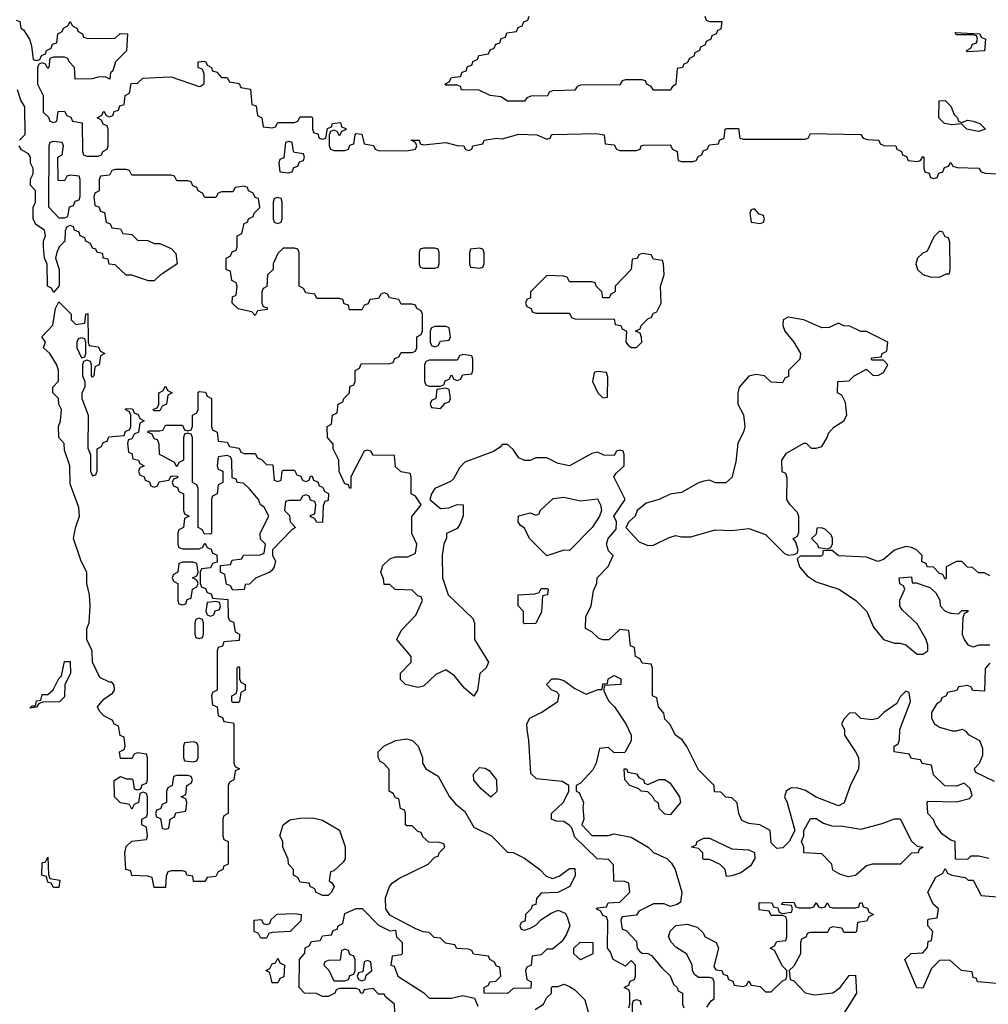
# Model space of a CAD drawing. Header units: inches. Extents: x 2808529 to 2951249, y 860290 to 1033701.
# Tile 119 of 153: x 2889490 to 2892944, y 1025410 to 1028920. Entities that reach past the tile are written whole.
import ezdxf

# ---------------------------------------------------------------- set-up
doc = ezdxf.new("R2010")
doc.units = ezdxf.units.IN
doc.header["$MEASUREMENT"] = 0
doc.layers.add('C8082', color=7, linetype='Continuous')
doc.layers.add('C8092', color=7, linetype='Continuous')

msp = doc.modelspace()

# ---------------------------------------------------------------- linework, layer by layer
at = {"layer": 'C8082', "color": 6}
for points in [[(2889478, 1028918), (2889490, 1028914), (2889494, 1028890), (2889503.6, 1028883.6), (2889524.7, 1028850), (2889532.7, 1028827.3), (2889538, 1028778), (2889550, 1028774), (2889562, 1028778), (2889567.3, 1028792.7), (2889582, 1028798), (2889586, 1028810), (2889602, 1028818), (2889607.3, 1028832.7), (2889622, 1028838), (2889626, 1028870), (2889642, 1028878), (2889646, 1028890), (2889662, 1028898), (2889670, 1028914), (2889678, 1028898), (2889694, 1028890), (2889698, 1028878), (2889714, 1028870), (2889718, 1028858), (2889732.7, 1028852.7), (2889830, 1028854), (2889848.7, 1028871.3), (2889874, 1028870), (2889870.6, 1028809.4), (2889831.3, 1028770), (2889822, 1028738), (2889814, 1028730), (2889812, 1028708), (2889796.4, 1028716.4), (2889770, 1028715.3), (2889748.9, 1028708.9), (2889688, 1028708), (2889686, 1028750), (2889666, 1028770), (2889662, 1028782), (2889650, 1028786), (2889610, 1028786), (2889598, 1028782), (2889594, 1028750), (2889590, 1028746), (2889582, 1028762), (2889570, 1028766), (2889558, 1028762), (2889554, 1028750), (2889554, 1028690), (2889574, 1028650), (2889574, 1028590), (2889592.7, 1028572.7), (2889598, 1028558), (2889610, 1028554), (2889622, 1028558), (2889627.3, 1028592.7), (2889650, 1028594), (2889658, 1028578), (2889672.7, 1028572.7), (2889678, 1028558), (2889712.7, 1028552.7), (2889714, 1028450), (2889718, 1028438), (2889730, 1028434), (2889770, 1028434), (2889782, 1028438), (2889786, 1028450), (2889802, 1028458), (2889806, 1028470), (2889806, 1028530), (2889802, 1028542), (2889787.3, 1028547.3), (2889782, 1028562), (2889766, 1028570), (2889782, 1028578), (2889790, 1028594), (2889798, 1028578), (2889810, 1028574), (2889822, 1028578), (2889827.3, 1028592.7), (2889842, 1028598), (2889847.3, 1028612.7), (2889862, 1028618), (2889866, 1028650), (2889882, 1028658), (2889887.3, 1028692.7), (2889910, 1028694), (2889928.7, 1028711.3), (2890000, 1028714.6)], [(2889489, 1028490), (2889509, 1028511), (2889508.9, 1028608.9), (2889493.6, 1028633.6), (2889482, 1028670)], [(2890000, 1028015.4), (2889992, 1028010), (2889970, 1027988.7), (2889948.9, 1027988.9), (2889890, 1028008.7), (2889870, 1028009), (2889830, 1028046), (2889808.9, 1028048.9), (2889806, 1028066), (2889788, 1028070), (2889786, 1028086), (2889766, 1028090), (2889762, 1028102), (2889750, 1028106), (2889742, 1028122), (2889726, 1028130), (2889722, 1028142), (2889706, 1028150), (2889702, 1028162), (2889686, 1028170), (2889682, 1028182), (2889670, 1028186), (2889658, 1028182), (2889652.7, 1028167.3), (2889651, 1028130), (2889631.3, 1028110), (2889622, 1028090), (2889618, 1028070), (2889631, 1028030), (2889631.1, 1027971.1), (2889610, 1027948), (2889603.1, 1027963.1), (2889589, 1027970), (2889588.4, 1028048.4), (2889578, 1028070), (2889575.3, 1028110), (2889575.3, 1028130), (2889582, 1028150), (2889578, 1028170), (2889548, 1028190), (2889538, 1028210), (2889538, 1028250), (2889546, 1028270), (2889546, 1028310), (2889528.7, 1028330), (2889528.9, 1028351.1), (2889538, 1028370), (2889538, 1028390), (2889529.1, 1028409.1), (2889528.7, 1028430), (2889522, 1028442), (2889496.4, 1028456.4), (2889488, 1028470)], [(2890000, 1028366), (2889890, 1028366), (2889882, 1028382), (2889870, 1028386), (2889830, 1028386), (2889818, 1028382), (2889810, 1028366), (2889778, 1028362), (2889774, 1028350), (2889774, 1028310), (2889758, 1028302), (2889754, 1028290), (2889758, 1028258), (2889772.7, 1028252.7), (2889778, 1028238), (2889792.7, 1028232.7), (2889798, 1028198), (2889812.7, 1028192.7), (2889818, 1028178), (2889850, 1028174), (2889858, 1028158), (2889890, 1028154), (2889910, 1028134), (2889947.3, 1028132.7), (2889970, 1028122), (2889990, 1028122), (2890000, 1028117.7)], [(2890000, 1025826), (2889970, 1025826), (2889962, 1025862), (2889947.3, 1025867.3), (2889890, 1025869), (2889886, 1025886), (2889869, 1025890), (2889865.2, 1025950), (2889870, 1025972), (2889890, 1025992), (2889942, 1025998), (2889946, 1026010), (2889942, 1026042), (2889926, 1026050), (2889926, 1026070), (2889942, 1026078), (2889946, 1026090), (2889946, 1026150), (2889942, 1026162), (2889930, 1026166), (2889918, 1026162), (2889914, 1026130), (2889898, 1026122), (2889890, 1026106), (2889882, 1026122), (2889850, 1026128), (2889828, 1026150), (2889827.3, 1026207.3), (2889850, 1026222), (2889870, 1026214), (2889890, 1026214), (2889894, 1026210), (2889898, 1026178), (2889910, 1026174), (2889922, 1026178), (2889927.3, 1026192.7), (2889942, 1026198), (2889946, 1026210), (2889946, 1026290), (2889942, 1026302), (2889910, 1026306), (2889898, 1026302), (2889890, 1026286), (2889850, 1026286), (2889846, 1026310), (2889862, 1026318), (2889866, 1026330), (2889862, 1026362), (2889848.7, 1026368.7), (2889842, 1026402), (2889826, 1026410), (2889822, 1026422), (2889790, 1026438), (2889774.6, 1026454.6), (2889768, 1026470), (2889790, 1026498), (2889820.4, 1026519.6), (2889828, 1026530), (2889827.3, 1026547.3), (2889818, 1026558), (2889810, 1026558), (2889775.3, 1026575.3), (2889749.2, 1026630), (2889748, 1026670), (2889729, 1026710), (2889729.2, 1026750), (2889737.2, 1026770), (2889741.2, 1026830), (2889739, 1026870), (2889729.2, 1026910), (2889729.2, 1026950), (2889708.7, 1026990), (2889682, 1027070), (2889689, 1027109), (2889703.7, 1027150), (2889701.2, 1027181.2), (2889670, 1027266), (2889669, 1027330), (2889650, 1027386), (2889648.7, 1027408.7), (2889629, 1027430), (2889628.7, 1027470), (2889635.3, 1027490), (2889639, 1027530), (2889629, 1027550), (2889628, 1027570), (2889608.7, 1027590), (2889608.7, 1027610), (2889628.4, 1027631.6), (2889628.7, 1027670), (2889622, 1027690), (2889598, 1027730), (2889575.3, 1027750), (2889582, 1027770), (2889569, 1027790), (2889608.7, 1027831.3), (2889618, 1027890), (2889630, 1027914), (2889674, 1027870), (2889674, 1027850), (2889690, 1027834), (2889722, 1027838), (2889726, 1027870), (2889732.7, 1027872.7), (2889734, 1027770), (2889738, 1027758), (2889770, 1027754), (2889778, 1027738), (2889794, 1027730), (2889778, 1027722), (2889774, 1027690), (2889758, 1027682), (2889754, 1027650), (2889750, 1027646), (2889746, 1027650), (2889746, 1027690), (2889742, 1027702), (2889730, 1027706), (2889718, 1027702), (2889714, 1027690), (2889714, 1027650), (2889722, 1027630), (2889722, 1027610), (2889712, 1027590), (2889712, 1027570), (2889734, 1027510), (2889732.7, 1027392.7), (2889742, 1027370), (2889742, 1027310), (2889750, 1027294), (2889762, 1027298), (2889766, 1027310), (2889766, 1027390), (2889782, 1027398), (2889787.3, 1027412.7), (2889802, 1027418), (2889807.3, 1027432.7), (2889862, 1027438), (2889867.3, 1027452.7), (2889882, 1027458), (2889886, 1027470), (2889886, 1027510), (2889882, 1027522), (2889866, 1027530), (2889870, 1027534), (2889892.7, 1027532.7), (2889898, 1027518), (2889912.7, 1027512.7), (2889918, 1027498), (2889934, 1027490), (2889918, 1027482), (2889914, 1027450), (2889898, 1027442), (2889890, 1027426), (2889878, 1027422), (2889874, 1027410), (2889878, 1027378), (2889890, 1027374), (2889894, 1027354), (2889914, 1027350), (2889918, 1027338), (2889934, 1027330), (2889918, 1027322), (2889914, 1027310), (2889918, 1027298), (2889934, 1027290), (2889938, 1027278), (2889952.7, 1027272.7), (2889958, 1027258), (2889970, 1027254), (2889982, 1027258), (2889987.3, 1027272.7), (2890000, 1027274.6)], [(2890000, 1027543), (2889998, 1027542), (2889990, 1027526), (2889970, 1027526), (2889966, 1027530), (2889982, 1027538), (2889986, 1027550), (2889986, 1027590), (2890000, 1027597)], [(2890000, 1027363.8), (2889988, 1027370), (2889987.3, 1027407.3), (2889982, 1027422), (2889970, 1027426), (2889962, 1027442), (2889946, 1027450), (2889950, 1027454), (2889990, 1027454), (2890000, 1027457.3)], [(2890000, 1026123), (2889998, 1026122), (2889992.7, 1026107.3), (2889978, 1026102), (2889974, 1026090), (2889978, 1026078), (2889992.7, 1026072.7), (2889998, 1026038), (2890000, 1026037.3)]]:
    msp.add_lwpolyline(points, dxfattribs=at)
for points in [[(2889610, 1028486), (2889598, 1028482), (2889594, 1028470), (2889592.7, 1028252.7), (2889630, 1028214), (2889650, 1028214), (2889662, 1028218), (2889667.3, 1028252.7), (2889682, 1028258), (2889687.3, 1028272.7), (2889702, 1028278), (2889706, 1028290), (2889706, 1028350), (2889702, 1028362), (2889670, 1028366), (2889658, 1028362), (2889650, 1028346), (2889627.3, 1028347.3), (2889626, 1028430), (2889642, 1028438), (2889646, 1028470), (2889642, 1028482)], [(2889710, 1027786), (2889698, 1027782), (2889694, 1027770), (2889694, 1027750), (2889710, 1027714), (2889722, 1027718), (2889726, 1027730), (2889726, 1027770), (2889722, 1027782)], [(2889526, 1026466), (2889534, 1026474), (2889546, 1026474), (2889550, 1026492), (2889566, 1026494), (2889570, 1026514), (2889590, 1026514), (2889608.9, 1026531.1), (2889630, 1026572), (2889639, 1026581), (2889650, 1026632), (2889670, 1026632), (2889670.6, 1026589.4), (2889651.3, 1026550), (2889650, 1026506), (2889631.6, 1026488.4), (2889572.7, 1026487.3), (2889558, 1026482), (2889550, 1026468.7)], [(2889610, 1025826), (2889602, 1025842), (2889590, 1025846), (2889586, 1025866), (2889568.7, 1025870), (2889570, 1025914), (2889582, 1025918), (2889590, 1025934), (2889592.7, 1025872.7), (2889598, 1025858), (2889632.7, 1025852.7), (2889630, 1025826)]]:
    msp.add_lwpolyline(points, close=True, dxfattribs=at)
at = {"layer": 'C8092', "color": 6}
for points in [[(2891932.7, 1028932.7), (2891938, 1028918), (2891950, 1028914), (2891994, 1028914), (2891990, 1028886), (2891978, 1028882), (2891974, 1028870), (2891958, 1028862), (2891954, 1028850), (2891938, 1028842), (2891934, 1028830), (2891918, 1028822), (2891914, 1028810), (2891898, 1028802), (2891894, 1028790), (2891878, 1028782), (2891870, 1028766), (2891858, 1028762), (2891854, 1028750), (2891834, 1028746), (2891830, 1028688.7), (2891818, 1028682), (2891810, 1028669.3), (2891750, 1028668.7), (2891742, 1028682), (2891726, 1028690), (2891722, 1028702), (2891710, 1028706), (2891650, 1028706), (2891638, 1028702), (2891630, 1028688), (2891490, 1028686), (2891478, 1028682), (2891470, 1028668.7), (2891390, 1028666), (2891378, 1028662), (2891371.6, 1028648.4), (2891312.7, 1028647.3), (2891298, 1028642), (2891290, 1028629), (2891230, 1028629.3), (2891205.2, 1028645.2), (2891168, 1028650), (2891129, 1028669), (2891069.4, 1028669.4), (2891066, 1028670), (2891062, 1028682), (2891050, 1028686), (2891010, 1028686), (2891006, 1028690), (2891022, 1028698), (2891030, 1028714), (2891062, 1028718), (2891067.3, 1028732.7), (2891082, 1028738), (2891087.3, 1028752.7), (2891102, 1028758), (2891107.3, 1028772.7), (2891122, 1028778), (2891127.3, 1028792.7), (2891162, 1028798), (2891167.3, 1028812.7), (2891182, 1028818), (2891187.3, 1028832.7), (2891202, 1028838), (2891207.3, 1028852.7), (2891222, 1028858), (2891227.3, 1028872.7), (2891262, 1028878), (2891267.3, 1028892.7), (2891282, 1028898), (2891287.3, 1028912.7), (2891302, 1028918), (2891307.3, 1028932.7)], [(2890000, 1028714.6), (2890030, 1028716), (2890130, 1028682), (2890136.4, 1028683.6), (2890147.3, 1028692.7), (2890147.3, 1028727.3), (2890142, 1028742), (2890126, 1028750), (2890126, 1028770), (2890148.4, 1028771.6), (2890154, 1028770), (2890158, 1028758), (2890174, 1028750), (2890178, 1028738), (2890192.7, 1028732.7), (2890210, 1028714), (2890230, 1028714), (2890238, 1028698), (2890272.7, 1028692.7), (2890278, 1028678), (2890312.7, 1028672.7), (2890318, 1028618), (2890332.7, 1028612.7), (2890338, 1028578), (2890354, 1028570), (2890358, 1028538), (2890390, 1028534), (2890402, 1028538), (2890410, 1028554), (2890470, 1028554), (2890482, 1028558), (2890490, 1028574), (2890530, 1028574), (2890534, 1028570), (2890534, 1028530), (2890538, 1028518), (2890552.7, 1028512.7), (2890558, 1028498), (2890570, 1028494), (2890582, 1028498), (2890587.3, 1028532.7), (2890602, 1028538), (2890606, 1028550), (2890634, 1028554), (2890638, 1028538), (2890652.7, 1028532.7), (2890652.7, 1028527.3), (2890638, 1028522), (2890630, 1028506), (2890622, 1028522), (2890610, 1028526), (2890598, 1028522), (2890594, 1028510), (2890594, 1028470), (2890598, 1028458), (2890610, 1028454), (2890650, 1028454), (2890662, 1028458), (2890667.3, 1028472.7), (2890682, 1028478), (2890686, 1028510), (2890690, 1028514), (2890710, 1028512), (2890718, 1028478), (2890751.3, 1028471.3), (2890758, 1028458), (2890770, 1028454), (2890870, 1028452), (2890902, 1028458), (2890906, 1028470), (2890902, 1028482), (2890886, 1028490), (2890889.5, 1028490.5), (2890914, 1028490), (2890918, 1028478), (2890930, 1028474), (2891010, 1028482), (2891050, 1028471.3), (2891074, 1028470), (2891078, 1028458), (2891090, 1028454), (2891102, 1028458), (2891106, 1028470), (2891142, 1028478), (2891146, 1028490), (2891190, 1028497.3), (2891210, 1028494.8), (2891270, 1028512.4), (2891334, 1028510), (2891370, 1028494), (2891382, 1028498), (2891386, 1028510), (2891390, 1028510.5), (2891545.6, 1028514.4), (2891574, 1028510), (2891578, 1028478), (2891610, 1028474), (2891618, 1028458), (2891630, 1028454), (2891690, 1028454), (2891702, 1028458), (2891706, 1028470), (2891712.7, 1028472.7), (2891810, 1028474), (2891818, 1028458), (2891834, 1028450), (2891838, 1028418), (2891850, 1028414), (2891890, 1028414), (2891902, 1028418), (2891910, 1028434), (2891922, 1028438), (2891927.3, 1028452.7), (2891942, 1028458), (2891950, 1028474), (2891982, 1028478), (2891986, 1028490), (2892002, 1028498), (2892006, 1028530), (2892010, 1028532), (2892052.7, 1028532.7), (2892058, 1028498), (2892070, 1028494), (2892290, 1028494), (2892302, 1028498), (2892310, 1028514), (2892490, 1028510.8), (2892498, 1028498), (2892512.7, 1028492.7), (2892554, 1028490), (2892558, 1028478), (2892572, 1028472), (2892614, 1028470), (2892618, 1028458), (2892634, 1028450), (2892638, 1028438), (2892652.7, 1028432.7), (2892658, 1028418), (2892690, 1028414), (2892702, 1028418), (2892710, 1028432), (2892714, 1028430), (2892714, 1028390), (2892718, 1028378), (2892732.7, 1028372.7), (2892738, 1028358), (2892750, 1028354), (2892762, 1028358), (2892767.3, 1028372.7), (2892782, 1028378), (2892787.3, 1028392.7), (2892802, 1028398), (2892810, 1028411.3), (2892818, 1028398), (2892832.7, 1028392.7), (2892910, 1028391), (2892918, 1028378), (2892932.7, 1028372.7), (2892974, 1028370)], [(2892946, 1025930), (2892910, 1025938), (2892882, 1025938), (2892870, 1025926), (2892827.3, 1025927.3), (2892826, 1025990), (2892810, 1025995.3), (2892778, 1026018), (2892755.3, 1026050), (2892748.9, 1026068.9), (2892728, 1026090), (2892726, 1026130), (2892730, 1026134), (2892830, 1026132), (2892876.4, 1026143.6), (2892886, 1026154), (2892879, 1026179), (2892858, 1026198), (2892830, 1026188), (2892788.4, 1026188.4), (2892748.4, 1026228.4), (2892742, 1026262), (2892708.4, 1026268.4), (2892702, 1026282), (2892670, 1026286), (2892662, 1026302), (2892608, 1026310), (2892608, 1026330), (2892622, 1026338), (2892627.3, 1026352.7), (2892628.7, 1026390), (2892666, 1026490), (2892662, 1026522), (2892650, 1026526), (2892630, 1026506), (2892618, 1026482), (2892571.3, 1026450), (2892550, 1026428.7), (2892530, 1026424), (2892490, 1026428.7), (2892470, 1026448), (2892450, 1026448.7), (2892430, 1026428), (2892421, 1026410), (2892431.3, 1026390), (2892431.3, 1026370), (2892471, 1026310), (2892481, 1026290), (2892482.8, 1026270), (2892481, 1026250), (2892450.9, 1026189.1), (2892430, 1026128), (2892410, 1026118), (2892330, 1026148.7), (2892291.9, 1026171.9), (2892261.5, 1026181.5), (2892239.1, 1026180.9), (2892222.8, 1026170), (2892217.3, 1026150), (2892227.3, 1026130), (2892254, 1026030), (2892234, 1025990), (2892211.6, 1025968.4), (2892190, 1025966), (2892170, 1025986), (2892166, 1026030), (2892129.3, 1026049.3), (2892090, 1026054), (2892065.6, 1026065.6), (2892054, 1026090), (2892048, 1026128), (2892030, 1026146), (2892008.4, 1026148.4), (2891990, 1026166), (2891967.3, 1026167.3), (2891966, 1026190), (2891910, 1026246), (2891869.3, 1026329.3), (2891852.9, 1026352.9), (2891828.7, 1026370), (2891808.4, 1026408.4), (2891790, 1026426), (2891787.3, 1026447.3), (2891768, 1026470), (2891762, 1026502), (2891746, 1026510), (2891746, 1026610), (2891742, 1026622), (2891710, 1026626), (2891702, 1026642), (2891686, 1026650), (2891682, 1026682), (2891668.4, 1026688.4), (2891662, 1026742), (2891630, 1026746), (2891590.9, 1026709.1), (2891570, 1026708.7), (2891554.6, 1026714.6), (2891530, 1026738), (2891508, 1026750), (2891508.9, 1026791.1), (2891528, 1026830), (2891536.4, 1026883.6), (2891548.4, 1026911.6), (2891548.7, 1026930), (2891588.9, 1026971.1), (2891606, 1027010), (2891590, 1027026), (2891582, 1027050), (2891588, 1027070), (2891616.4, 1027103.6), (2891618, 1027130), (2891608.7, 1027150), (2891648.7, 1027210), (2891608.7, 1027290), (2891616.4, 1027303.6), (2891646, 1027330), (2891646, 1027370), (2891642, 1027382), (2891630, 1027386), (2891618, 1027382), (2891610, 1027366), (2891572.7, 1027367.3), (2891550, 1027378), (2891530, 1027374), (2891450, 1027329), (2891410, 1027338), (2891370, 1027358), (2891330, 1027358), (2891310, 1027348.7), (2891290, 1027348), (2891270, 1027358), (2891250, 1027388), (2891230, 1027406), (2891210, 1027406), (2891203.6, 1027396.4), (2891179.6, 1027380.4), (2891077.3, 1027342.7), (2891058, 1027322), (2891036.9, 1027283.1), (2891026, 1027274), (2890970.9, 1027249.1), (2890958, 1027230), (2890952, 1027210), (2890990, 1027178), (2891020.4, 1027179.6), (2891050, 1027192), (2891071.3, 1027190), (2891071.1, 1027151.1), (2891059.8, 1027120.2), (2891050, 1027106), (2891012, 1027088), (2891012, 1027072), (2891002.8, 1027050), (2890996, 1027010), (2890998, 1026930), (2891018, 1026870), (2891105.4, 1026785.4), (2891111.3, 1026770), (2891111.3, 1026710), (2891162, 1026630), (2891154, 1026610), (2891131.3, 1026588.7), (2891122, 1026530), (2891110, 1026508.7), (2891076.4, 1026536.4), (2891040.4, 1026580.4), (2891010, 1026602), (2890974.4, 1026585.6), (2890930, 1026544), (2890910, 1026539), (2890866, 1026550), (2890848.4, 1026568.4), (2890848, 1026590), (2890886, 1026630), (2890886, 1026650), (2890835.3, 1026710), (2890850, 1026742), (2890903.1, 1026796.9), (2890926, 1026850), (2890922, 1026862), (2890910, 1026866), (2890890, 1026886), (2890828.9, 1026888.9), (2890810, 1026906), (2890790, 1026906), (2890787.3, 1026927.3), (2890778, 1026950), (2890785.2, 1026974.8), (2890810, 1026998), (2890830, 1027004.7), (2890874.6, 1027005.4), (2890902, 1027018), (2890906, 1027050), (2890888.9, 1027088.9), (2890888.9, 1027148.9), (2890922, 1027190), (2890902, 1027222), (2890886, 1027230), (2890886, 1027290), (2890882, 1027302), (2890850, 1027308), (2890830, 1027326), (2890826, 1027366), (2890750, 1027368), (2890742, 1027382), (2890730, 1027386), (2890718, 1027382), (2890671.3, 1027290), (2890671.3, 1027250), (2890666, 1027250), (2890662, 1027262), (2890650, 1027266), (2890628.9, 1027308.9), (2890628, 1027350), (2890608, 1027390), (2890607.3, 1027407.3), (2890588, 1027430), (2890586, 1027470), (2890602, 1027478), (2890606, 1027510), (2890622, 1027518), (2890626, 1027550), (2890642, 1027558), (2890646, 1027570), (2890666, 1027590), (2890667.3, 1027612.7), (2890682, 1027618), (2890686, 1027630), (2890686, 1027670), (2890702, 1027678), (2890707.3, 1027692.7), (2890810, 1027694), (2890822, 1027698), (2890827.3, 1027712.7), (2890842, 1027718), (2890850, 1027734), (2890890, 1027734), (2890902, 1027738), (2890906, 1027750), (2890906, 1027790), (2890922, 1027798), (2890926, 1027810), (2890926, 1027870), (2890922, 1027882), (2890906, 1027890), (2890902, 1027902), (2890890, 1027906), (2890850, 1027906), (2890842, 1027922), (2890808.4, 1027928.4), (2890802, 1027942), (2890790, 1027946), (2890778, 1027942), (2890770, 1027926), (2890738, 1027922), (2890732.7, 1027907.3), (2890718, 1027902), (2890710, 1027886), (2890666, 1027886), (2890662, 1027902), (2890647.3, 1027907.3), (2890642, 1027922), (2890630, 1027926), (2890550, 1027926), (2890542, 1027942), (2890510, 1027946), (2890502, 1027962), (2890486, 1027970), (2890486, 1028090), (2890482, 1028102), (2890470, 1028106), (2890430, 1028106), (2890410, 1028086), (2890394, 1028050), (2890394, 1028030), (2890374, 1028010), (2890371.6, 1027968.4), (2890358, 1027962), (2890354, 1027950), (2890354, 1027910), (2890358, 1027898), (2890372.7, 1027892.7), (2890372.7, 1027887.3), (2890338, 1027882), (2890330, 1027866), (2890318, 1027878), (2890269.3, 1027889.3), (2890248, 1027910), (2890248.4, 1027931.6), (2890262, 1027938), (2890266, 1027970), (2890262, 1027982), (2890246, 1027990), (2890242, 1028022), (2890226, 1028030), (2890226, 1028070), (2890242, 1028078), (2890247.3, 1028092.7), (2890262, 1028098), (2890266, 1028110), (2890266, 1028150), (2890282, 1028158), (2890290, 1028194), (2890302, 1028198), (2890306, 1028210), (2890322, 1028218), (2890326, 1028230), (2890346, 1028250), (2890342, 1028282), (2890330, 1028286), (2890322, 1028302), (2890306, 1028310), (2890302, 1028322), (2890290, 1028326), (2890258, 1028322), (2890250, 1028306), (2890210, 1028306), (2890198, 1028302), (2890190, 1028286), (2890150, 1028286), (2890142, 1028302), (2890126, 1028310), (2890122, 1028322), (2890107.3, 1028327.3), (2890102, 1028342), (2890090, 1028346), (2890050, 1028346), (2890042, 1028362), (2890030, 1028366), (2890000, 1028366)], [(2890000, 1028117.7), (2890030, 1028104.7), (2890046.4, 1028086.4), (2890051.3, 1028050), (2890000, 1028015.4)], [(2890000, 1027597), (2890002, 1027598), (2890010, 1027614), (2890018, 1027598), (2890034, 1027590), (2890018, 1027582), (2890014, 1027550), (2890000, 1027543)], [(2890000, 1027457.3), (2890002, 1027458), (2890010, 1027474), (2890070, 1027474), (2890078, 1027458), (2890090, 1027454), (2890102, 1027458), (2890106, 1027470), (2890106, 1027510), (2890122, 1027518), (2890126, 1027530), (2890126, 1027590), (2890130, 1027594), (2890152.7, 1027592.7), (2890158, 1027578), (2890174, 1027570), (2890174, 1027470), (2890178, 1027458), (2890194, 1027450), (2890198, 1027418), (2890230, 1027414), (2890238, 1027398), (2890272.7, 1027392.7), (2890278, 1027378), (2890290, 1027374), (2890330, 1027374), (2890338, 1027358), (2890352.7, 1027352.7), (2890370, 1027334), (2890392.7, 1027332.7), (2890398, 1027278), (2890410, 1027274), (2890422, 1027278), (2890426, 1027310), (2890430, 1027314), (2890470, 1027314), (2890478, 1027298), (2890492.7, 1027292.7), (2890498, 1027278), (2890510, 1027274), (2890522, 1027278), (2890527.3, 1027292.7), (2890532.7, 1027292.7), (2890538, 1027278), (2890552.7, 1027272.7), (2890558, 1027258), (2890570, 1027254), (2890578, 1027238), (2890591.3, 1027231.3), (2890590, 1027206), (2890578, 1027202), (2890572.7, 1027187.3), (2890570, 1027128), (2890548.4, 1027128.4), (2890542, 1027142), (2890527.3, 1027147.3), (2890527.3, 1027152.7), (2890542, 1027158), (2890546, 1027190), (2890542, 1027202), (2890527.3, 1027207.3), (2890522, 1027222), (2890510, 1027226), (2890498, 1027222), (2890490, 1027206), (2890450, 1027206), (2890438, 1027202), (2890434, 1027170), (2890452.7, 1027152.7), (2890454, 1027130), (2890474, 1027110), (2890459.6, 1027100.4), (2890391.3, 1027030), (2890391.3, 1027010), (2890402, 1026990), (2890398, 1026970), (2890390, 1026958), (2890382, 1026950), (2890330.9, 1026929.1), (2890310, 1026908), (2890294, 1026906), (2890290, 1026888.7), (2890250, 1026886), (2890242, 1026902), (2890227.3, 1026907.3), (2890222, 1026942), (2890206, 1026950), (2890206, 1026974), (2890242, 1026978), (2890247.3, 1026992.7), (2890282, 1026998), (2890288.4, 1027011.6), (2890347.3, 1027012.7), (2890362, 1027018), (2890366, 1027050), (2890348.4, 1027068.4), (2890348, 1027090), (2890378, 1027150), (2890362, 1027182), (2890348.7, 1027190), (2890342, 1027210), (2890310, 1027248), (2890288, 1027268), (2890266, 1027270), (2890262, 1027282), (2890247.3, 1027287.3), (2890246, 1027350), (2890242, 1027362), (2890230, 1027366), (2890198, 1027362), (2890194, 1027330), (2890198, 1027318), (2890214, 1027310), (2890214, 1027270), (2890198, 1027262), (2890194, 1027230), (2890178, 1027222), (2890174, 1027210), (2890174, 1027090), (2890170, 1027086), (2890147.3, 1027087.3), (2890142, 1027102), (2890126, 1027110), (2890126, 1027250), (2890122, 1027262), (2890106, 1027270), (2890106, 1027430), (2890102, 1027442), (2890090, 1027446), (2890078, 1027442), (2890074, 1027430), (2890074, 1027350), (2890058, 1027342), (2890050, 1027326), (2890042, 1027342), (2890000, 1027363.8)], [(2890000, 1027274.6), (2890022, 1027278), (2890030, 1027294), (2890052.7, 1027292.7), (2890052.7, 1027287.3), (2890038, 1027282), (2890034, 1027270), (2890038, 1027258), (2890052.7, 1027252.7), (2890058, 1027238), (2890074, 1027230), (2890074, 1027170), (2890078, 1027158), (2890094, 1027150), (2890078, 1027142), (2890074, 1027110), (2890058, 1027102), (2890054, 1027090), (2890054, 1027050), (2890058, 1027038), (2890070, 1027034), (2890130, 1027034), (2890142, 1027038), (2890150, 1027054), (2890158, 1027038), (2890172.7, 1027032.7), (2890178, 1027018), (2890192.7, 1027012.7), (2890194, 1026986), (2890178, 1026982), (2890170, 1026966), (2890138, 1026962), (2890134, 1026950), (2890134, 1026910), (2890138, 1026898), (2890152.7, 1026892.7), (2890158, 1026878), (2890172.7, 1026872.7), (2890178, 1026858), (2890232.7, 1026852.7), (2890234, 1026790), (2890238, 1026778), (2890252.7, 1026772.7), (2890258, 1026738), (2890274, 1026730), (2890272.7, 1026707.3), (2890218, 1026702), (2890212.7, 1026687.3), (2890198, 1026682), (2890194, 1026670), (2890194, 1026530), (2890178, 1026522), (2890174, 1026510), (2890178, 1026478), (2890194, 1026470), (2890198, 1026438), (2890212.7, 1026432.7), (2890218, 1026418), (2890250, 1026414), (2890254, 1026410), (2890254, 1026270), (2890258, 1026258), (2890274, 1026250), (2890258, 1026242), (2890254, 1026210), (2890238, 1026202), (2890234, 1026190), (2890234, 1026090), (2890218, 1026082), (2890214, 1026070), (2890214, 1026010), (2890218, 1025998), (2890234, 1025990), (2890234, 1025910), (2890218, 1025902), (2890214, 1025890), (2890198, 1025882), (2890190, 1025866), (2890158, 1025862), (2890150, 1025848), (2890110, 1025848), (2890107.3, 1025867.3), (2890086, 1025870), (2890082, 1025882), (2890070, 1025886), (2890030, 1025886), (2890018, 1025882), (2890012.7, 1025867.3), (2890010, 1025826), (2890000, 1025826)], [(2892950, 1026938), (2892930, 1026948), (2892908.7, 1026948.7), (2892887.3, 1026967.3), (2892870, 1026968), (2892850, 1026988), (2892830, 1026988), (2892794, 1026970), (2892794, 1026930), (2892790, 1026926), (2892782, 1026942), (2892770, 1026946), (2892748, 1026968), (2892726, 1026970), (2892722, 1026982), (2892707.3, 1026987.3), (2892708, 1027010), (2892688, 1027030), (2892670, 1027039), (2892650, 1027042), (2892610, 1027028.7), (2892570, 1026995.3), (2892550, 1026989), (2892510, 1027004), (2892410, 1027009), (2892387.3, 1027027.3), (2892370, 1027028), (2892354, 1027026), (2892354, 1027014), (2892348, 1027008), (2892272.7, 1027007.3), (2892262, 1026998), (2892271.3, 1026970), (2892298, 1026938), (2892330, 1026916), (2892410.5, 1026890.5), (2892470.6, 1026850.6), (2892510.7, 1026810.7), (2892534.8, 1026754.8), (2892570.8, 1026710.8), (2892610, 1026698), (2892630, 1026698), (2892650, 1026691.3), (2892690, 1026658), (2892710, 1026658), (2892728, 1026670), (2892728.7, 1026690), (2892722, 1026710), (2892690, 1026766), (2892636.4, 1026816.4), (2892628.7, 1026830), (2892628.9, 1026851.1), (2892646, 1026890), (2892642, 1026902), (2892628.7, 1026908.7), (2892626, 1026930), (2892670, 1026934), (2892672.7, 1026912.7), (2892687.3, 1026912.7), (2892736, 1026896), (2892756.9, 1026876.9), (2892771.1, 1026851.1), (2892772, 1026830), (2892790, 1026812), (2892810, 1026804.7), (2892838, 1026802), (2892850, 1026814), (2892870, 1026814), (2892872, 1026810), (2892858, 1026802), (2892852.7, 1026787.3), (2892851.3, 1026730), (2892858, 1026710), (2892871, 1026691), (2892890, 1026684.7), (2892911.1, 1026691.1), (2892950, 1026691)], [(2892950, 1026626), (2892932.7, 1026607.3), (2892930, 1026526), (2892888.9, 1026528.9), (2892882, 1026542), (2892870, 1026546), (2892838, 1026542), (2892831.6, 1026528.4), (2892798, 1026522), (2892794, 1026510), (2892778, 1026502), (2892774, 1026490), (2892759.6, 1026480.4), (2892742, 1026450), (2892742, 1026430), (2892752, 1026410), (2892770, 1026398), (2892814.6, 1026385.4), (2892830, 1026384.7), (2892851.3, 1026391.3), (2892863.6, 1026383.6), (2892871.6, 1026371.6), (2892912, 1026350), (2892923.6, 1026323.6), (2892923.6, 1026296.4), (2892911.6, 1026268.4), (2892894, 1026250), (2892898, 1026238), (2892965.4, 1026205.4)], [(2891662, 1025398), (2891666, 1025410), (2891666, 1025450), (2891662, 1025462), (2891646, 1025470), (2891662, 1025478), (2891667.3, 1025492.7), (2891682, 1025498), (2891686, 1025510), (2891686, 1025550), (2891670, 1025566), (2891650, 1025546), (2891606, 1025570), (2891596.4, 1025596.4), (2891586, 1025610), (2891587.3, 1025707.3), (2891582, 1025722), (2891570, 1025726), (2891562, 1025742), (2891546, 1025750), (2891550, 1025754), (2891582, 1025758), (2891588.4, 1025771.6), (2891630, 1025774), (2891666, 1025810), (2891662, 1025842), (2891647.3, 1025847.3), (2891608.7, 1025848.7), (2891607.3, 1025907.3), (2891590, 1025926), (2891549.1, 1025929.1), (2891470, 1026006), (2891459, 1026039), (2891449.1, 1026049.1), (2891430, 1026062), (2891403.1, 1026063.1), (2891386, 1026070), (2891386, 1026090), (2891428.9, 1026131.1), (2891448.7, 1026170), (2891448, 1026190), (2891424, 1026204), (2891333.2, 1026213.2), (2891312.9, 1026232.9), (2891306, 1026350), (2891299.3, 1026390), (2891299, 1026410), (2891308.7, 1026430), (2891350, 1026450.6), (2891408.7, 1026490), (2891413.6, 1026513.6), (2891404, 1026524), (2891388, 1026530), (2891369, 1026550), (2891388, 1026570), (2891410, 1026570.8), (2891430, 1026564.7), (2891470, 1026536), (2891510, 1026516), (2891552.7, 1026532.7), (2891567.3, 1026532.7), (2891570, 1026552), (2891586, 1026554), (2891588, 1026570), (2891610, 1026582), (2891634, 1026570), (2891634, 1026550), (2891574, 1026546), (2891572.7, 1026527.3), (2891590, 1026492), (2891610.7, 1026470.7), (2891651, 1026410), (2891671, 1026370), (2891670.9, 1026349.1), (2891647.3, 1026307.3), (2891610, 1026306), (2891590, 1026326), (2891558, 1026322), (2891546, 1026270), (2891533.7, 1026246.3), (2891490, 1026198), (2891474, 1026190), (2891474, 1026170), (2891484.7, 1026164.7), (2891501, 1026130), (2891498, 1026110), (2891502, 1026070), (2891494, 1026050), (2891530, 1026012), (2891588.4, 1026011.6), (2891610, 1026018), (2891670, 1026006), (2891730.5, 1025970.5), (2891750, 1025951), (2891798, 1025930), (2891813.7, 1025913.7), (2891826.8, 1025890), (2891851.3, 1025810), (2891846, 1025774), (2891834.4, 1025765.6), (2891810, 1025759), (2891788.4, 1025768.4), (2891750, 1025768.7), (2891698, 1025742), (2891690, 1025728), (2891638, 1025722), (2891634, 1025710), (2891638, 1025678), (2891652.7, 1025672.7), (2891690, 1025634), (2891692, 1025610), (2891699.6, 1025599.6), (2891710, 1025592), (2891730, 1025591.3), (2891743.5, 1025583.5), (2891779.8, 1025539.8), (2891810, 1025512), (2891822, 1025482), (2891834, 1025470), (2891838, 1025458), (2891854, 1025450), (2891854, 1025410), (2891858, 1025398)], [(2890000, 1026037.3), (2890010, 1026034), (2890022, 1026038), (2890026, 1026070), (2890042, 1026078), (2890047.3, 1026092.7), (2890082, 1026098), (2890086, 1026130), (2890082, 1026142), (2890066, 1026150), (2890082, 1026158), (2890086, 1026190), (2890102, 1026198), (2890106, 1026210), (2890102, 1026222), (2890090, 1026226), (2890050, 1026226), (2890038, 1026222), (2890034, 1026190), (2890018, 1026182), (2890014, 1026170), (2890014, 1026130), (2890000, 1026123)], [(2893002, 1025482), (2892906, 1025490), (2892902, 1025502), (2892890, 1025506), (2892886, 1025526), (2892848, 1025530), (2892807.3, 1025567.3), (2892770, 1025566), (2892742, 1025538), (2892710, 1025468), (2892689.3, 1025469.3), (2892646, 1025570), (2892668.4, 1025591.6), (2892710, 1025594), (2892727.3, 1025612.7), (2892730, 1025634), (2892742, 1025638), (2892746, 1025670), (2892728, 1025690), (2892728, 1025710), (2892730, 1025714), (2892762, 1025718), (2892766, 1025750), (2892747.3, 1025767.3), (2892728.7, 1025810), (2892756.4, 1025863.6), (2892782, 1025878), (2892790, 1025894), (2892798, 1025878), (2892814, 1025870), (2892862, 1025862), (2892872.7, 1025852.7), (2892890, 1025852), (2892918, 1025798), (2892991.6, 1025791.6)], [(2891940.2, 1025399.8), (2891956.4, 1025423.6), (2891966, 1025430), (2891966, 1025490), (2891962, 1025502), (2891950, 1025506), (2891910, 1025506), (2891896.4, 1025516.4), (2891888.9, 1025528.9), (2891888, 1025550), (2891868.9, 1025588.9), (2891830, 1025614), (2891814, 1025630), (2891804, 1025650), (2891809.5, 1025670.5), (2891829.3, 1025690.7), (2891870, 1025696), (2891905.4, 1025685.4), (2891926, 1025666), (2891934, 1025650), (2891974, 1025630), (2891982, 1025610), (2891964.7, 1025544.7), (2891972.7, 1025532.7), (2891994, 1025530), (2891998, 1025518), (2892012.7, 1025512.7), (2892018, 1025498), (2892032.7, 1025492.7), (2892038, 1025478), (2892070, 1025474), (2892082, 1025478), (2892090, 1025494), (2892098, 1025478), (2892130, 1025474), (2892150, 1025454), (2892170, 1025454), (2892210, 1025494), (2892222, 1025498), (2892226, 1025510), (2892226, 1025530), (2892210, 1025546), (2892182, 1025602), (2892166, 1025610), (2892182, 1025618), (2892190, 1025634), (2892222, 1025638), (2892226, 1025650), (2892226, 1025710), (2892222, 1025722), (2892210, 1025726), (2892170, 1025726), (2892162, 1025742), (2892127.3, 1025747.3), (2892127.3, 1025772.7), (2892171.6, 1025771.6), (2892178, 1025758), (2892194, 1025754), (2892198, 1025738), (2892210, 1025734), (2892242, 1025738), (2892246, 1025750), (2892242, 1025762), (2892206, 1025766), (2892212.7, 1025772.7), (2892250, 1025774), (2892258, 1025758), (2892270, 1025754), (2892310, 1025754), (2892322, 1025758), (2892330, 1025772), (2892338, 1025758), (2892350, 1025754), (2892362, 1025758), (2892370, 1025772), (2892378, 1025758), (2892390, 1025754), (2892470, 1025754), (2892482, 1025758), (2892486, 1025770), (2892492.7, 1025772.7), (2892498, 1025758), (2892512.7, 1025752.7), (2892518, 1025738), (2892534, 1025730), (2892518, 1025722), (2892510, 1025706), (2892478, 1025702), (2892474, 1025670), (2892470, 1025666), (2892430, 1025666), (2892422, 1025682), (2892390, 1025686), (2892378, 1025682), (2892370, 1025666), (2892310, 1025666), (2892298, 1025662), (2892294, 1025650), (2892278, 1025642), (2892274, 1025630), (2892274, 1025590), (2892250, 1025546), (2892234, 1025530), (2892238, 1025498), (2892250, 1025494), (2892291, 1025451), (2892324, 1025444), (2892390, 1025450.8), (2892415.3, 1025470), (2892447.3, 1025512.7), (2892470, 1025514), (2892474, 1025450), (2892410, 1025348)], [(2890828.4, 1025348.4), (2890826, 1025410), (2890795.3, 1025435.3), (2890790, 1025446), (2890770, 1025446), (2890750, 1025466), (2890718, 1025462), (2890712, 1025448), (2890706, 1025450), (2890702, 1025462), (2890690, 1025466), (2890630, 1025466), (2890618, 1025462), (2890614, 1025450), (2890590, 1025438), (2890570, 1025438), (2890548, 1025448), (2890506, 1025450), (2890486, 1025470), (2890488, 1025570), (2890507.3, 1025592.7), (2890508.4, 1025611.6), (2890522, 1025618), (2890530, 1025634), (2890562, 1025638), (2890570, 1025654), (2890602, 1025658), (2890607.3, 1025672.7), (2890622, 1025678), (2890626, 1025690), (2890642, 1025698), (2890650, 1025734), (2890690, 1025752), (2890711.6, 1025751.6), (2890770, 1025692), (2890810, 1025672), (2890830, 1025674), (2890834, 1025650), (2890854, 1025630), (2890854, 1025590), (2890850, 1025586), (2890818, 1025582), (2890814, 1025550), (2890825.4, 1025545.4), (2890838, 1025510), (2890930.9, 1025450.9), (2890950, 1025432), (2891030, 1025431.3), (2891070, 1025441), (2891112, 1025432), (2891123.6, 1025403.6)], [(2891328.7, 1025391.3), (2891358, 1025410), (2891370, 1025434), (2891386, 1025450), (2891386, 1025470), (2891390, 1025474), (2891410, 1025474), (2891430, 1025482), (2891450, 1025474), (2891470, 1025462), (2891505.4, 1025425.4), (2891518, 1025378)], [(2891707.3, 1025407.3), (2891702, 1025422), (2891690, 1025426), (2891678, 1025422), (2891674, 1025410), (2891674, 1025370)]]:
    msp.add_lwpolyline(points, dxfattribs=at)
for points in [[(2892870, 1028806), (2892866, 1028810), (2892882, 1028818), (2892887.3, 1028832.7), (2892902, 1028838), (2892906, 1028850), (2892902, 1028862), (2892890, 1028866), (2892830, 1028866), (2892826, 1028874), (2892914, 1028870), (2892918, 1028858), (2892934, 1028850), (2892930, 1028808.7)], [(2892850, 1028554), (2892870, 1028562), (2892890, 1028558), (2892914, 1028550), (2892934, 1028530), (2892930, 1028528), (2892910, 1028522), (2892896, 1028524), (2892868, 1028530), (2892848.4, 1028548.4), (2892814.4, 1028545.6), (2892788, 1028550), (2892768, 1028570), (2892769, 1028631), (2892790, 1028632), (2892810, 1028612), (2892822, 1028582), (2892834, 1028570), (2892838, 1028558)], [(2890450, 1028486), (2890438, 1028482), (2890432, 1028428), (2890418, 1028422), (2890414, 1028410), (2890418, 1028378), (2890450, 1028374), (2890462, 1028378), (2890467.3, 1028392.7), (2890482, 1028398), (2890487.3, 1028412.7), (2890502, 1028418), (2890506, 1028430), (2890502, 1028442), (2890470, 1028446), (2890466, 1028450), (2890462, 1028482)], [(2890410, 1028286), (2890398, 1028282), (2890394, 1028270), (2890394, 1028210), (2890398, 1028198), (2890410, 1028194), (2890422, 1028198), (2890426, 1028210), (2890426, 1028270), (2890422, 1028282)], [(2892110, 1028246), (2892098, 1028242), (2892094, 1028230), (2892098, 1028198), (2892130, 1028194), (2892142, 1028198), (2892146, 1028210), (2892142, 1028222), (2892127.3, 1028227.3)], [(2892770, 1028166), (2892750, 1028146), (2892725.4, 1028094.6), (2892710, 1028088), (2892692, 1028070), (2892686, 1028050), (2892692, 1028030), (2892710, 1028012), (2892736.4, 1028003.6), (2892770, 1028002), (2892794, 1028014), (2892806, 1028014), (2892808, 1028030), (2892807.3, 1028127.3), (2892802, 1028142), (2892790, 1028146), (2892782, 1028162)], [(2890970, 1028106), (2890930, 1028106), (2890918, 1028102), (2890914, 1028090), (2890914, 1028050), (2890918, 1028038), (2890930, 1028034), (2890970, 1028034), (2890982, 1028038), (2890986, 1028050), (2890986, 1028090), (2890982, 1028102)], [(2891130, 1028106), (2891098, 1028102), (2891094, 1028090), (2891094, 1028050), (2891098, 1028038), (2891130, 1028034), (2891142, 1028038), (2891146, 1028050), (2891146, 1028090), (2891142, 1028102)], [(2891710, 1028086), (2891698, 1028082), (2891691.6, 1028068.4), (2891674, 1028066), (2891670.9, 1028029.1), (2891614, 1027970), (2891614, 1027950), (2891598, 1027942), (2891591.6, 1027928.4), (2891568.9, 1027928.9), (2891566, 1027950), (2891546, 1027970), (2891542, 1027982), (2891530, 1027986), (2891450, 1027986), (2891442, 1028002), (2891430, 1028006), (2891370, 1028008), (2891312, 1027950), (2891311.3, 1027928.7), (2891298, 1027922), (2891294, 1027910), (2891298, 1027898), (2891314, 1027890), (2891318, 1027878), (2891330, 1027874), (2891450, 1027874), (2891458, 1027858), (2891470, 1027854), (2891610, 1027852), (2891614, 1027834), (2891634, 1027830), (2891638, 1027818), (2891654, 1027810), (2891652, 1027770), (2891659.6, 1027759.6), (2891670, 1027752), (2891690, 1027752), (2891708, 1027770), (2891707.3, 1027787.3), (2891702, 1027802), (2891686, 1027810), (2891702, 1027818), (2891706, 1027830), (2891730, 1027854), (2891742, 1027858), (2891750, 1027874), (2891762, 1027878), (2891778, 1027910), (2891775.3, 1027970), (2891788, 1028010), (2891786, 1028050), (2891782, 1028062), (2891750, 1028066), (2891742, 1028082)], [(2892230, 1027859), (2892212, 1027850), (2892211.3, 1027830), (2892218, 1027810), (2892250.9, 1027770.9), (2892274, 1027730), (2892272, 1027710), (2892232, 1027670), (2892231.6, 1027648.4), (2892218, 1027642), (2892210, 1027626), (2892170, 1027628), (2892146, 1027650), (2892114.6, 1027654.6), (2892090, 1027648.7), (2892056, 1027610), (2892050.9, 1027589.1), (2892051, 1027550), (2892070.8, 1027510.8), (2892076, 1027470), (2892071.3, 1027450), (2892051, 1027410), (2892043.6, 1027343.6), (2892030, 1027288), (2892008.4, 1027268.4), (2891971.6, 1027268.4), (2891950, 1027278), (2891930, 1027275.3), (2891910, 1027268.7), (2891850, 1027234), (2891810, 1027228.7), (2891770.8, 1027209.2), (2891723.5, 1027196.5), (2891692, 1027170), (2891684.7, 1027150), (2891662, 1027130), (2891652, 1027110), (2891698.8, 1027058.8), (2891730, 1027046), (2891750, 1027046.8), (2891805.6, 1027074.4), (2891830, 1027081), (2891850, 1027076), (2891883.1, 1027076.9), (2891970, 1027101), (2892030, 1027098.8), (2892090, 1027106), (2892150, 1027084.7), (2892216.9, 1027016.9), (2892230, 1027011.3), (2892250, 1027014), (2892262, 1027018), (2892266, 1027030), (2892258, 1027058), (2892248.7, 1027070), (2892262, 1027078), (2892268, 1027092), (2892268.9, 1027148.9), (2892263.1, 1027163.1), (2892238, 1027190), (2892226, 1027210), (2892227.3, 1027287.3), (2892222, 1027302), (2892208.4, 1027308.4), (2892208, 1027350), (2892224.7, 1027375.3), (2892286, 1027410), (2892294, 1027410), (2892312.7, 1027392.7), (2892330, 1027392), (2892350, 1027398), (2892369, 1027430), (2892373.6, 1027446.4), (2892392.9, 1027467.1), (2892428.7, 1027490), (2892439, 1027510), (2892435.3, 1027555.3), (2892422, 1027582), (2892406, 1027590), (2892408, 1027630), (2892447.3, 1027632.7), (2892466, 1027650), (2892510, 1027674), (2892532.7, 1027652.7), (2892550, 1027652), (2892570, 1027662), (2892586, 1027690), (2892570, 1027706), (2892530, 1027706), (2892526, 1027710), (2892530, 1027714), (2892562, 1027718), (2892566, 1027730), (2892582, 1027738), (2892586, 1027770), (2892510, 1027808), (2892490, 1027808), (2892450, 1027828), (2892428.9, 1027828.9), (2892410, 1027838), (2892376.9, 1027823.1), (2892350, 1027822), (2892286, 1027850)], [(2891010, 1027826), (2890970, 1027826), (2890958, 1027822), (2890954, 1027810), (2890954, 1027770), (2890958, 1027758), (2890970, 1027754), (2890982, 1027758), (2890990, 1027774), (2891022, 1027778), (2891026, 1027790), (2891022, 1027822)], [(2891070, 1027726), (2891058, 1027722), (2891050, 1027706), (2890950, 1027706), (2890938, 1027702), (2890934, 1027690), (2890934, 1027630), (2890938, 1027618), (2890950, 1027614), (2890990, 1027614), (2891002, 1027618), (2891007.3, 1027632.7), (2891022, 1027638), (2891030, 1027654), (2891038, 1027638), (2891050, 1027634), (2891062, 1027638), (2891070, 1027654), (2891102, 1027658), (2891106, 1027670), (2891106, 1027710), (2891102, 1027722)], [(2891550, 1027666), (2891538, 1027662), (2891532, 1027630), (2891552, 1027590), (2891570, 1027572), (2891586, 1027574), (2891587.3, 1027647.3), (2891582, 1027662)], [(2891010, 1027606), (2890978, 1027602), (2890974, 1027570), (2890958, 1027562), (2890954, 1027550), (2890958, 1027538), (2890990, 1027534), (2891007.3, 1027552.7), (2891022, 1027558), (2891026, 1027570), (2891022, 1027602)], [(2891490, 1027204.7), (2891550, 1027212), (2891561, 1027190), (2891564.7, 1027170), (2891558, 1027150), (2891530.8, 1027109.2), (2891450, 1027028), (2891430, 1027028.7), (2891370, 1027008.7), (2891309.3, 1027069.3), (2891288.7, 1027108.7), (2891276.4, 1027116.4), (2891268, 1027130), (2891269.2, 1027150.8), (2891310, 1027162), (2891330, 1027154), (2891342, 1027158), (2891346, 1027170), (2891392.7, 1027212.7), (2891430, 1027218)], [(2892350, 1027108.7), (2892332.7, 1027107.3), (2892330, 1027086), (2892314, 1027070), (2892334, 1027050), (2892338, 1027038), (2892370, 1027034), (2892382, 1027038), (2892388, 1027052), (2892388.7, 1027070), (2892383.1, 1027083.1), (2892363.1, 1027103.1)], [(2890110, 1026986), (2890070, 1026986), (2890058, 1026982), (2890054, 1026950), (2890038, 1026942), (2890034, 1026930), (2890038, 1026918), (2890054, 1026910), (2890054, 1026850), (2890058, 1026838), (2890070, 1026834), (2890082, 1026838), (2890087.3, 1026852.7), (2890102, 1026858), (2890106, 1026890), (2890122, 1026898), (2890126, 1026910), (2890122, 1026922), (2890106, 1026930), (2890122, 1026938), (2890126, 1026950), (2890122, 1026982)], [(2891290, 1026766), (2891286, 1026770), (2891286, 1026810), (2891268, 1026830), (2891268, 1026870), (2891327.3, 1026872.7), (2891342, 1026878), (2891350, 1026892), (2891370, 1026892), (2891374, 1026890), (2891372, 1026870), (2891354, 1026866), (2891350.9, 1026809.1), (2891330, 1026768)], [(2890190, 1026846), (2890158, 1026842), (2890154, 1026810), (2890158, 1026798), (2890170, 1026794), (2890182, 1026798), (2890187.3, 1026812.7), (2890202, 1026818), (2890206, 1026830), (2890202, 1026842)], [(2890130, 1026786), (2890118, 1026782), (2890114, 1026770), (2890114, 1026730), (2890118, 1026718), (2890130, 1026714), (2890142, 1026718), (2890146, 1026730), (2890146, 1026770), (2890142, 1026782)], [(2890250, 1026486), (2890246, 1026490), (2890246, 1026510), (2890262, 1026518), (2890266, 1026530), (2890266, 1026610), (2890270, 1026614), (2890274, 1026610), (2890274, 1026570), (2890278, 1026558), (2890294, 1026550), (2890294, 1026530), (2890278, 1026522), (2890274, 1026490), (2890270, 1026486)], [(2890110, 1026346), (2890078, 1026342), (2890074, 1026330), (2890074, 1026290), (2890078, 1026278), (2890110, 1026274), (2890122, 1026278), (2890126, 1026290), (2890126, 1026330), (2890122, 1026342)], [(2891390, 1025858), (2891413.6, 1025866.4), (2891450, 1025894), (2891470, 1025894), (2891470.9, 1025869.1), (2891452, 1025830), (2891408.7, 1025808.7), (2891350, 1025806), (2891332.7, 1025787.3), (2891330, 1025766), (2891318, 1025762), (2891314, 1025750), (2891294, 1025730), (2891292, 1025708), (2891278, 1025702), (2891274, 1025690), (2891278, 1025678), (2891290, 1025674), (2891310, 1025682), (2891330, 1025692), (2891348.9, 1025711.1), (2891384.7, 1025735.3), (2891410, 1025746), (2891434.8, 1025734.8), (2891442, 1025722), (2891451.3, 1025690), (2891439.8, 1025660.2), (2891424.7, 1025635.3), (2891390, 1025606), (2891370, 1025606), (2891350, 1025586), (2891318, 1025582), (2891314, 1025550), (2891298, 1025542), (2891294, 1025530), (2891298, 1025498), (2891314, 1025490), (2891312.7, 1025467.3), (2891250, 1025466), (2891230, 1025448), (2891146, 1025450), (2891146, 1025470), (2891162, 1025478), (2891166, 1025490), (2891187.3, 1025492.7), (2891206, 1025510), (2891202, 1025542), (2891190, 1025546), (2891182, 1025562), (2891166, 1025570), (2891162, 1025582), (2891108.4, 1025588.4), (2891102, 1025602), (2891090, 1025606), (2891048.4, 1025608.4), (2891042, 1025622), (2891008.4, 1025628.4), (2890990, 1025646), (2890968.4, 1025648.4), (2890950, 1025666), (2890928.4, 1025668.4), (2890900.4, 1025680.4), (2890810, 1025728), (2890795.3, 1025750), (2890794, 1025790), (2890809, 1025830), (2890818.6, 1025841.4), (2890841.5, 1025858.5), (2890946, 1025910), (2890970, 1025934), (2890982, 1025938), (2890986, 1025950), (2891006, 1025970), (2891002, 1025982), (2890987.3, 1025987.3), (2890948.4, 1025988.4), (2890927.3, 1026007.3), (2890922, 1026022), (2890910, 1026026), (2890890, 1026046), (2890870, 1026046), (2890866, 1026050), (2890866, 1026090), (2890862, 1026102), (2890848.4, 1026108.4), (2890842, 1026142), (2890830, 1026146), (2890822, 1026162), (2890808, 1026170), (2890807.3, 1026247.3), (2890788.4, 1026268.4), (2890775.3, 1026275.3), (2890768.7, 1026290), (2890768.7, 1026310), (2890788, 1026330), (2890830, 1026351), (2890870, 1026356), (2890891.3, 1026350), (2890911, 1026330), (2890926, 1026290), (2890926, 1026270), (2890938, 1026250), (2890982.8, 1026222.8), (2891022.8, 1026150), (2891044.1, 1026124.1), (2891077.1, 1026097.1), (2891110, 1026042), (2891172, 1026010), (2891230, 1025952), (2891250, 1025951.3), (2891290, 1025931), (2891344.7, 1025890), (2891366.8, 1025866.8)], [(2891170, 1026148.7), (2891136.4, 1026176.4), (2891108.9, 1026208.9), (2891108.7, 1026230), (2891130, 1026254), (2891150, 1026252), (2891163.6, 1026243.6), (2891190.8, 1026210.8), (2891191.6, 1026168.4)], [(2891730, 1026194), (2891770, 1026211), (2891790, 1026211), (2891810, 1026198), (2891842.8, 1026150), (2891846, 1026130), (2891810, 1026086), (2891790, 1026088), (2891770, 1026108), (2891768, 1026128), (2891755.3, 1026135.3), (2891748, 1026150), (2891730, 1026168), (2891706, 1026170), (2891698, 1026178), (2891666, 1026190), (2891648, 1026210), (2891646, 1026250), (2891654, 1026250), (2891658, 1026238), (2891690, 1026232), (2891698, 1026218), (2891714, 1026210), (2891718, 1026198)], [(2890570, 1025798), (2890546, 1025810), (2890542, 1025822), (2890526, 1025830), (2890522, 1025842), (2890490, 1025846), (2890482, 1025862), (2890466, 1025870), (2890466, 1025890), (2890448, 1025910), (2890447.3, 1025927.3), (2890428, 1025970), (2890428, 1025990), (2890418, 1026010), (2890429.2, 1026050), (2890452.9, 1026067.1), (2890490, 1026074), (2890535.3, 1026075.3), (2890570, 1026066), (2890630.8, 1026030.8), (2890650.9, 1025970.9), (2890650.9, 1025929.1), (2890643.6, 1025916.4), (2890610, 1025886), (2890598, 1025882), (2890594, 1025850), (2890603.6, 1025843.6), (2890611.3, 1025830), (2890602, 1025810), (2890590, 1025798)], [(2892490, 1026034.8), (2892565.6, 1026054.4), (2892610, 1026071.3), (2892630, 1026071.3), (2892670, 1025992), (2892690, 1025974), (2892712, 1025970), (2892698, 1025962), (2892694, 1025950), (2892670, 1025948.7), (2892630.5, 1025909.5), (2892530, 1025909), (2892510, 1025904), (2892470, 1025869), (2892444.7, 1025864.7), (2892414, 1025874), (2892390, 1025888), (2892386, 1025910), (2892350, 1025946), (2892286, 1025950), (2892286, 1025970), (2892278, 1025990), (2892286, 1026010), (2892286, 1026030), (2892310, 1026072), (2892330, 1026072), (2892356, 1026056), (2892386.4, 1026046.4), (2892425.4, 1026045.4)], [(2892010, 1025866), (2892006, 1025890), (2891988.4, 1025908.4), (2891950, 1025926), (2891930, 1025926), (2891926, 1025930), (2891926, 1025950), (2891910, 1025966), (2891886, 1025970), (2891902, 1025978), (2891906, 1025990), (2891930, 1026002), (2891950, 1026002), (2892030, 1025964.7), (2892090, 1025961), (2892110.8, 1025950.8), (2892111.3, 1025930), (2892095.9, 1025904.1), (2892061, 1025879), (2892030, 1025868)], [(2890350, 1025646), (2890342, 1025662), (2890326, 1025670), (2890326, 1025710), (2890352, 1025712), (2890358, 1025698), (2890370, 1025694), (2890382, 1025698), (2890387.3, 1025712.7), (2890408.4, 1025731.6), (2890470, 1025734), (2890494, 1025730), (2890492.7, 1025707.3), (2890454, 1025670), (2890390, 1025666), (2890378, 1025662), (2890370, 1025646)], [(2891490, 1025568.7), (2891466, 1025590), (2891466, 1025610), (2891488.4, 1025631.6), (2891534, 1025630), (2891534, 1025590)], [(2890650, 1025606), (2890638, 1025602), (2890632.7, 1025567.3), (2890590, 1025566), (2890578, 1025562), (2890574, 1025550), (2890592, 1025532), (2890610, 1025494), (2890650, 1025494), (2890662, 1025498), (2890667.3, 1025512.7), (2890682, 1025518), (2890686, 1025530), (2890686, 1025570), (2890682, 1025582), (2890667.3, 1025587.3), (2890662, 1025602)], [(2890390, 1025486), (2890382, 1025522), (2890368, 1025530), (2890382, 1025538), (2890390, 1025554), (2890402, 1025558), (2890410, 1025574), (2890418, 1025558), (2890434, 1025550), (2890431.6, 1025508.4), (2890418, 1025502), (2890410, 1025486)], [(2890730, 1025566), (2890718, 1025562), (2890714, 1025526), (2890698, 1025522), (2890694, 1025510), (2890698, 1025498), (2890710, 1025494), (2890722, 1025498), (2890726, 1025514), (2890746, 1025530), (2890742, 1025562)]]:
    msp.add_lwpolyline(points, close=True, dxfattribs=at)

doc.saveas('drawing.dxf')
